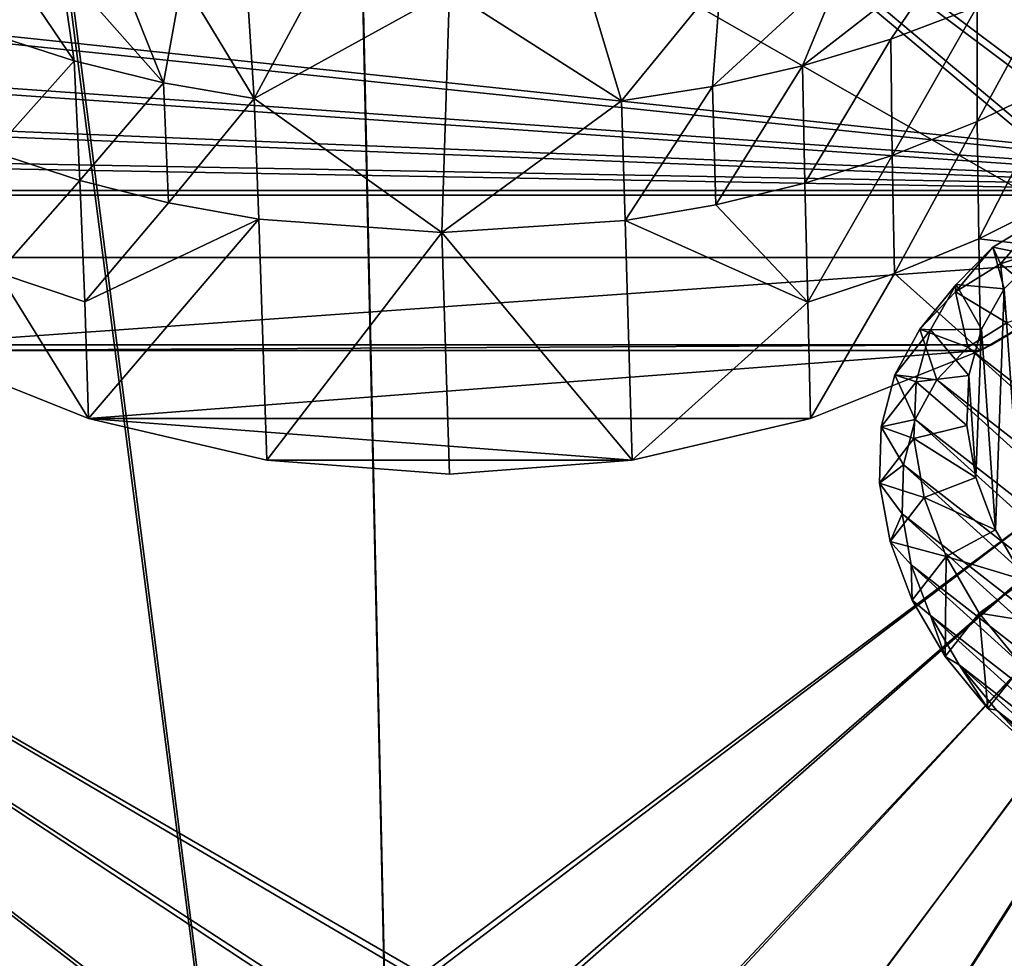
# Model space of a CAD drawing. Header units: metres. Extents: x -904 to 0, y -908 to 0.
# Tile 91 of 161: x -532 to -336, y -348 to -160. Entities that reach past the tile are written whole.
import ezdxf

# ---------------------------------------------------------------- set-up
doc = ezdxf.new("R2010")
doc.units = ezdxf.units.M

msp = doc.modelspace()

# ---------------------------------------------------------------- linework, layer by layer
at = {"layer": 'None'}
for points in [[(-570.15863, -58.565701, 661.240173), (-309.111755, -207.702347, 657.334961), (-309.403992, -35.91481, 661.833374)], [(-570.15863, -58.565701, 661.240173), (-584.097839, -207.702347, 657.334961), (-309.111755, -207.702347, 657.334961)], [(-367.862183, -149.460907, 291.483978), (-346.419006, -146.364868, 308.79834), (-376.10379, -169.440079, 360.198151)], [(-346.419006, -146.364868, 308.79834), (-358.464569, -164.121414, 361.487946), (-376.10379, -169.440079, 360.198151)], [(-358.464569, -164.121414, 361.487946), (-346.419006, -146.364868, 308.79834), (-341.236298, -157.586411, 363.115509)], [(-539.008423, -162.858704, 363.571381), (-535.35321, -147.961548, 298.649811), (-521.543457, -168.44548, 361.87027)], [(-535.35321, -147.961548, 298.649811), (-524.248291, -149.511566, 290.776733), (-521.543457, -168.44548, 361.87027)], [(-521.543457, -168.44548, 361.87027), (-524.248291, -149.511566, 290.776733), (-503.722931, -172.812347, 360.500519)], [(-524.248291, -149.511566, 290.776733), (-512.426392, -150.941452, 284.060791), (-503.722931, -172.812347, 360.500519)], [(-503.722931, -172.812347, 360.500519), (-512.426392, -150.941452, 284.060791), (-499.996185, -152.17923, 278.52475)], [(-392.39978, -152.15448, 278.844421), (-367.862183, -149.460907, 291.483978), (-394.051117, -173.543076, 359.244873)], [(-367.862183, -149.460907, 291.483978), (-376.10379, -169.440079, 360.198151), (-394.051117, -173.543076, 359.244873)], [(-341.221985, -180.567749, 453.232239), (-341.236298, -157.586411, 363.115509), (-324.555908, -149.836288, 365.081757)], [(-324.773163, -172.646378, 455.247742), (-341.221985, -180.567749, 453.232239), (-324.555908, -149.836288, 365.081757)], [(-485.631287, -175.956299, 359.463715), (-503.722931, -172.812347, 360.500519), (-499.996185, -152.17923, 278.52475)], [(-499.996185, -152.17923, 278.52475), (-487.071533, -153.176376, 274.191895), (-485.631287, -175.956299, 359.463715)], [(-487.071533, -153.176376, 274.191895), (-473.778992, -153.903244, 271.082886), (-485.631287, -175.956299, 359.463715)], [(-418.990082, -153.904648, 271.165344), (-392.39978, -152.15448, 278.844421), (-412.229462, -176.432251, 358.626953)], [(-392.39978, -152.15448, 278.844421), (-394.051117, -173.543076, 359.244873), (-412.229462, -176.432251, 358.626953)], [(-485.631287, -175.956299, 359.463715), (-473.778992, -153.903244, 271.082886), (-446.608368, -154.483658, 268.590515)], [(-446.608368, -154.483658, 268.590515), (-448.096161, -202.72319, 448.180695), (-485.631287, -175.956299, 359.463715)], [(-412.229462, -176.432251, 358.626953), (-448.096161, -202.72319, 448.180695), (-446.608368, -154.483658, 268.590515)], [(-418.990082, -153.904648, 271.165344), (-412.229462, -176.432251, 358.626953), (-446.608368, -154.483658, 268.590515)], [(-358.211731, -187.319382, 451.542969), (-358.464569, -164.121414, 361.487946), (-341.236298, -157.586411, 363.115509)], [(-341.236298, -157.586411, 363.115509), (-341.221985, -180.567749, 453.232239), (-358.211731, -187.319382, 451.542969)], [(-539.008423, -162.858704, 363.571381), (-521.543457, -168.44548, 361.87027), (-537.747192, -186.605759, 453.466003)], [(-376.10379, -169.440079, 360.198151), (-358.464569, -164.121414, 361.487946), (-375.648926, -192.873444, 450.186615)], [(-375.648926, -192.873444, 450.186615), (-358.464569, -164.121414, 361.487946), (-358.211731, -187.319382, 451.542969)], [(-521.543457, -168.44548, 361.87027), (-520.405273, -192.322754, 451.730347), (-537.747192, -186.605759, 453.466003)], [(-520.405273, -192.322754, 451.730347), (-521.543457, -168.44548, 361.87027), (-503.722931, -172.812347, 360.500519)], [(-394.051117, -173.543076, 359.244873), (-376.10379, -169.440079, 360.198151), (-393.444427, -197.208252, 449.168274)], [(-376.10379, -169.440079, 360.198151), (-375.648926, -192.873444, 450.186615), (-393.444427, -197.208252, 449.168274)], [(-502.676636, -196.809692, 450.328522), (-520.405273, -192.322754, 451.730347), (-503.722931, -172.812347, 360.500519)], [(-502.676636, -196.809692, 450.328522), (-503.722931, -172.812347, 360.500519), (-485.631287, -175.956299, 359.463715)], [(-340.932739, -204.014221, 543.223694), (-341.221985, -180.567749, 453.232239), (-324.773163, -172.646378, 455.247742)], [(-324.696655, -195.92572, 545.287109), (-340.932739, -204.014221, 543.223694), (-324.773163, -172.646378, 455.247742)], [(-412.229462, -176.432251, 358.626953), (-394.051117, -173.543076, 359.244873), (-411.512024, -200.305603, 448.492157)], [(-394.051117, -173.543076, 359.244873), (-393.444427, -197.208252, 449.168274), (-411.512024, -200.305603, 448.492157)], [(-484.651855, -200.04776, 449.266541), (-502.676636, -196.809692, 450.328522), (-485.631287, -175.956299, 359.463715)], [(-448.096161, -202.72319, 448.180695), (-484.651855, -200.04776, 449.266541), (-485.631287, -175.956299, 359.463715)], [(-411.512024, -200.305603, 448.492157), (-448.096161, -202.72319, 448.180695), (-412.229462, -176.432251, 358.626953)], [(-341.221985, -180.567749, 453.232239), (-357.733429, -210.928574, 541.487976), (-358.211731, -187.319382, 451.542969)], [(-341.221985, -180.567749, 453.232239), (-340.932739, -204.014221, 543.223694), (-357.733429, -210.928574, 541.487976)], [(-520.405273, -192.322754, 451.730347), (-536.715332, -210.796417, 543.246155), (-537.747192, -186.605759, 453.466003)], [(-375.021973, -216.628174, 540.090271), (-375.648926, -192.873444, 450.186615), (-358.211731, -187.319382, 451.542969)], [(-358.211731, -187.319382, 451.542969), (-357.733429, -210.928574, 541.487976), (-375.021973, -216.628174, 540.090271)], [(-519.435242, -216.550583, 541.500854), (-536.715332, -210.796417, 543.246155), (-520.405273, -192.322754, 451.730347)], [(-502.676636, -196.809692, 450.328522), (-519.435242, -216.550583, 541.500854), (-520.405273, -192.322754, 451.730347)], [(-393.444427, -197.208252, 449.168274), (-375.648926, -192.873444, 450.186615), (-375.021973, -216.628174, 540.090271)], [(-324.696655, -195.92572, 545.287109), (-309.104614, -207.697006, 627.738892), (-340.932739, -204.014221, 543.223694)], [(-519.435242, -216.550583, 541.500854), (-502.676636, -196.809692, 450.328522), (-484.651855, -200.04776, 449.266541)], [(-411.512024, -200.305603, 448.492157), (-393.444427, -197.208252, 449.168274), (-375.021973, -216.628174, 540.090271)], [(-518.673401, -239.891891, 627.738281), (-519.435242, -216.550583, 541.500854), (-484.651855, -200.04776, 449.266541)], [(-483.061035, -248.177338, 627.738281), (-518.673401, -239.891891, 627.738281), (-484.651855, -200.04776, 449.266541)], [(-448.096161, -202.72319, 448.180695), (-483.061035, -248.177338, 627.738281), (-484.651855, -200.04776, 449.266541)], [(-410.146484, -248.177063, 627.738281), (-448.096161, -202.72319, 448.180695), (-411.512024, -200.305603, 448.492157)], [(-375.021973, -216.628174, 540.090271), (-410.146484, -248.177063, 627.738281), (-411.512024, -200.305603, 448.492157)], [(-446.603882, -250.96048, 627.738281), (-483.061035, -248.177338, 627.738281), (-448.096161, -202.72319, 448.180695)], [(-410.146484, -248.177063, 627.738281), (-446.603882, -250.96048, 627.738281), (-448.096161, -202.72319, 448.180695)], [(-340.932739, -204.014221, 543.223694), (-340.593079, -226.294678, 627.738281), (-357.733429, -210.928574, 541.487976)], [(-309.104614, -207.697006, 627.738892), (-340.593079, -226.294678, 627.738281), (-340.932739, -204.014221, 543.223694)], [(-584.097839, -207.702347, 657.334961), (-554.825745, -225.18071, 656.877319), (-309.111755, -207.702347, 657.334961)], [(-309.111755, -207.702347, 657.334961), (-554.825745, -225.18071, 656.877319), (-338.381592, -225.180984, 656.877258)], [(-309.104614, -207.697006, 627.738892), (-338.381592, -225.180984, 656.877258), (-340.593079, -226.294678, 627.738281)], [(-309.104614, -207.697006, 627.738892), (-309.111755, -207.702347, 657.334961), (-338.381592, -225.180984, 656.877258)], [(-552.614868, -226.295471, 627.738281), (-536.715332, -210.796417, 543.246155), (-518.673401, -239.891891, 627.738281)], [(-536.715332, -210.796417, 543.246155), (-519.435242, -216.550583, 541.500854), (-518.673401, -239.891891, 627.738281)], [(-357.733429, -210.928574, 541.487976), (-374.534302, -239.891342, 627.738281), (-375.021973, -216.628174, 540.090271)], [(-340.593079, -226.294678, 627.738281), (-374.534302, -239.891342, 627.738281), (-357.733429, -210.928574, 541.487976)], [(-374.534302, -239.891342, 627.738281), (-410.146484, -248.177063, 627.738281), (-375.021973, -216.628174, 540.090271)], [(-554.825745, -225.18071, 656.877319), (-552.60907, -226.283112, 656.84845), (-338.381592, -225.180984, 656.877258)], [(-338.381592, -225.180984, 656.877258), (-552.60907, -226.283112, 656.84845), (-340.598267, -226.283493, 656.848389)], [(-338.381592, -225.180984, 656.877258), (-340.598267, -226.283493, 656.848389), (-340.593079, -226.294678, 627.738281)], [(-518.666077, -239.867599, 656.492676), (-552.60907, -226.283112, 656.84845), (-552.614868, -226.295471, 627.738281)], [(-518.673401, -239.891891, 627.738281), (-518.666077, -239.867599, 656.492676), (-552.614868, -226.295471, 627.738281)], [(-552.60907, -226.283112, 656.84845), (-518.666077, -239.867599, 656.492676), (-340.598267, -226.283493, 656.848389)], [(-340.598267, -226.283493, 656.848389), (-518.666077, -239.867599, 656.492676), (-374.541382, -239.867767, 656.492676)], [(-340.598267, -226.283493, 656.848389), (-374.541382, -239.867767, 656.492676), (-374.534302, -239.891342, 627.738281)], [(-340.593079, -226.294678, 627.738281), (-340.598267, -226.283493, 656.848389), (-374.534302, -239.891342, 627.738281)], [(-483.062592, -248.187286, 656.274841), (-518.666077, -239.867599, 656.492676), (-518.673401, -239.891891, 627.738281)], [(-483.061035, -248.177338, 627.738281), (-483.062592, -248.187286, 656.274841), (-518.673401, -239.891891, 627.738281)], [(-518.666077, -239.867599, 656.492676), (-410.144989, -248.186844, 656.274841), (-374.541382, -239.867767, 656.492676)], [(-518.666077, -239.867599, 656.492676), (-483.062592, -248.187286, 656.274841), (-410.144989, -248.186844, 656.274841)], [(-374.534302, -239.891342, 627.738281), (-374.541382, -239.867767, 656.492676), (-410.146484, -248.177063, 627.738281)], [(-374.541382, -239.867767, 656.492676), (-410.144989, -248.186844, 656.274841), (-410.146484, -248.177063, 627.738281)], [(-446.603882, -250.980103, 656.20166), (-483.062592, -248.187286, 656.274841), (-483.061035, -248.177338, 627.738281)], [(-483.062592, -248.187286, 656.274841), (-446.603882, -250.980103, 656.20166), (-410.144989, -248.186844, 656.274841)], [(-446.603882, -250.96048, 627.738281), (-446.603882, -250.980103, 656.20166), (-483.061035, -248.177338, 627.738281)], [(-410.146484, -248.177063, 627.738281), (-410.144989, -248.186844, 656.274841), (-446.603882, -250.96048, 627.738281)], [(-410.144989, -248.186844, 656.274841), (-446.603882, -250.980103, 656.20166), (-446.603882, -250.96048, 627.738281)]]:
    msp.add_3dface(points, dxfattribs=at)
at = {"layer": 'None012313'}
for points in [[(-338.106171, -205.681488, 1983.587036), (-329.373932, -207.428116, 1990.565674), (-328.965637, -200.199783, 1974.929932)], [(-338.106171, -205.681488, 1983.587036), (-328.965637, -200.199783, 1974.929932), (-336.593475, -208.994858, 1962.937378)], [(-336.593475, -208.994858, 1962.937378), (-328.965637, -200.199783, 1974.929932), (-326.144348, -205.517227, 1954.908936)], [(-345.404388, -213.105576, 1992.540405), (-338.106171, -205.681488, 1983.587036), (-345.546051, -214.580856, 1971.561768)], [(-345.546051, -214.580856, 1971.561768), (-338.106171, -205.681488, 1983.587036), (-336.593475, -208.994858, 1962.937378)], [(-345.404388, -213.105576, 1992.540405), (-335.824493, -214.008209, 1998.491455), (-338.106171, -205.681488, 1983.587036)], [(-335.824493, -214.008209, 1998.491455), (-329.373932, -207.428116, 1990.565674), (-338.106171, -205.681488, 1983.587036)], [(-336.593475, -208.994858, 1962.937378), (-326.144348, -205.517227, 1954.908936), (-326.204437, -217.694885, 1951.206055)], [(-329.373932, -207.428116, 1990.565674), (-335.824493, -214.008209, 1998.491455), (-331.735352, -272.154694, 2035.209839)], [(-345.546051, -214.580856, 1971.561768), (-336.593475, -208.994858, 1962.937378), (-335.294586, -220.7379, 1958.202148)], [(-335.294586, -220.7379, 1958.202148), (-336.593475, -208.994858, 1962.937378), (-326.204437, -217.694885, 1951.206055)], [(-350.579437, -222.186386, 2001.445557), (-345.404388, -213.105576, 1992.540405), (-352.66275, -222.063507, 1980.455444)], [(-352.66275, -222.063507, 1980.455444), (-345.404388, -213.105576, 1992.540405), (-345.546051, -214.580856, 1971.561768)], [(-350.579437, -222.186386, 2001.445557), (-340.395844, -222.052399, 2006.372925), (-345.404388, -213.105576, 1992.540405)], [(-340.395844, -222.052399, 2006.372925), (-335.824493, -214.008209, 1998.491455), (-345.404388, -213.105576, 1992.540405)], [(-335.824493, -214.008209, 1998.491455), (-340.395844, -222.052399, 2006.372925), (-337.579193, -262.104401, 2031.665039)], [(-331.735352, -272.154694, 2035.209839), (-335.824493, -214.008209, 1998.491455), (-337.579193, -262.104401, 2031.665039)], [(-352.66275, -222.063507, 1980.455444), (-345.546051, -214.580856, 1971.561768), (-343.08017, -225.61441, 1965.714844)], [(-343.08017, -225.61441, 1965.714844), (-345.546051, -214.580856, 1971.561768), (-335.294586, -220.7379, 1958.202148)], [(-357.673828, -231.159164, 1989.281006), (-352.66275, -222.063507, 1980.455444), (-349.266479, -232.139832, 1973.459839)], [(-357.673828, -231.159164, 1989.281006), (-350.579437, -222.186386, 2001.445557), (-352.66275, -222.063507, 1980.455444)], [(-349.266479, -232.139832, 1973.459839), (-352.66275, -222.063507, 1980.455444), (-343.08017, -225.61441, 1965.714844)], [(-342.912292, -231.251556, 2013.907349), (-340.395844, -222.052399, 2006.372925), (-350.579437, -222.186386, 2001.445557)], [(-343.08017, -225.61441, 1965.714844), (-335.294586, -220.7379, 1958.202148), (-248.462357, -299.330566, 1963.487915)], [(-340.395844, -222.052399, 2006.372925), (-342.912292, -231.251556, 2013.907349), (-341.476379, -251.669907, 2026.801147)], [(-337.579193, -262.104401, 2031.665039), (-340.395844, -222.052399, 2006.372925), (-341.476379, -251.669907, 2026.801147)], [(-353.43222, -232.574509, 2009.959717), (-350.579437, -222.186386, 2001.445557), (-357.673828, -231.159164, 1989.281006)], [(-353.43222, -232.574509, 2009.959717), (-342.912292, -231.251556, 2013.907349), (-350.579437, -222.186386, 2001.445557)], [(-349.266479, -232.139832, 1973.459839), (-343.08017, -225.61441, 1965.714844), (-253.050369, -307.101227, 1971.195313)], [(-253.050369, -307.101227, 1971.195313), (-343.08017, -225.61441, 1965.714844), (-248.462357, -299.330566, 1963.487915)], [(-360.389282, -241.523056, 1997.704102), (-357.673828, -231.159164, 1989.281006), (-353.619385, -240.0672, 1981.143921)], [(-360.389282, -241.523056, 1997.704102), (-353.43222, -232.574509, 2009.959717), (-357.673828, -231.159164, 1989.281006)], [(-353.619385, -240.0672, 1981.143921), (-357.673828, -231.159164, 1989.281006), (-349.266479, -232.139832, 1973.459839)], [(-343.27713, -241.252167, 2020.805054), (-342.912292, -231.251556, 2013.907349), (-353.43222, -232.574509, 2009.959717)], [(-341.476379, -251.669907, 2026.801147), (-342.912292, -231.251556, 2013.907349), (-343.27713, -241.252167, 2020.805054)], [(-353.852936, -243.870224, 2017.755493), (-353.43222, -232.574509, 2009.959717), (-360.389282, -241.523056, 1997.704102)], [(-353.852936, -243.870224, 2017.755493), (-343.27713, -241.252167, 2020.805054), (-353.43222, -232.574509, 2009.959717)], [(-353.619385, -240.0672, 1981.143921), (-349.266479, -232.139832, 1973.459839), (-259.446655, -313.436584, 1978.92749)], [(-259.446655, -313.436584, 1978.92749), (-349.266479, -232.139832, 1973.459839), (-253.050369, -307.101227, 1971.195313)], [(-360.706238, -252.762375, 2005.405518), (-360.389282, -241.523056, 1997.704102), (-355.974121, -249.096466, 1988.476318)], [(-360.706238, -252.762375, 2005.405518), (-353.852936, -243.870224, 2017.755493), (-360.389282, -241.523056, 1997.704102)], [(-355.974121, -249.096466, 1988.476318), (-360.389282, -241.523056, 1997.704102), (-353.619385, -240.0672, 1981.143921)], [(-355.974121, -249.096466, 1988.476318), (-353.619385, -240.0672, 1981.143921), (-267.409119, -318.096924, 1986.391846)], [(-341.476379, -251.669907, 2026.801147), (-343.27713, -241.252167, 2020.805054), (-353.852936, -243.870224, 2017.755493)], [(-267.409119, -318.096924, 1986.391846), (-353.619385, -240.0672, 1981.143921), (-259.446655, -313.436584, 1978.92749)], [(-351.825409, -255.638901, 2024.532715), (-353.852936, -243.870224, 2017.755493), (-360.706238, -252.762375, 2005.405518)], [(-351.825409, -255.638901, 2024.532715), (-341.476379, -251.669907, 2026.801147), (-353.852936, -243.870224, 2017.755493)], [(-356.241577, -258.885864, 1995.179443), (-360.706238, -252.762375, 2005.405518), (-355.974121, -249.096466, 1988.476318)], [(-356.241577, -258.885864, 1995.179443), (-355.974121, -249.096466, 1988.476318), (-276.636383, -320.905762, 1993.305908)], [(-276.636383, -320.905762, 1993.305908), (-355.974121, -249.096466, 1988.476318), (-267.409119, -318.096924, 1986.391846)], [(-358.61264, -264.45105, 2012.09314), (-360.706238, -252.762375, 2005.405518), (-356.241577, -258.885864, 1995.179443)], [(-358.61264, -264.45105, 2012.09314), (-351.825409, -255.638901, 2024.532715), (-360.706238, -252.762375, 2005.405518)], [(-337.579193, -262.104401, 2031.665039), (-341.476379, -251.669907, 2026.801147), (-351.825409, -255.638901, 2024.532715)], [(-347.427673, -267.427673, 2030.030762), (-351.825409, -255.638901, 2024.532715), (-358.61264, -264.45105, 2012.09314)], [(-347.427673, -267.427673, 2030.030762), (-337.579193, -262.104401, 2031.665039), (-351.825409, -255.638901, 2024.532715)], [(-354.411621, -269.064911, 2000.999634), (-358.61264, -264.45105, 2012.09314), (-356.241577, -258.885864, 1995.179443)], [(-354.411621, -269.064911, 2000.999634), (-356.241577, -258.885864, 1995.179443), (-286.779236, -321.756866, 1999.407837)], [(-286.779236, -321.756866, 1999.407837), (-356.241577, -258.885864, 1995.179443), (-276.636383, -320.905762, 1993.305908)], [(-331.735352, -272.154694, 2035.209839), (-337.579193, -262.104401, 2031.665039), (-347.427673, -267.427673, 2030.030762)], [(-354.187897, -276.146057, 2017.513672), (-358.61264, -264.45105, 2012.09314), (-354.411621, -269.064911, 2000.999634)], [(-354.187897, -276.146057, 2017.513672), (-347.427673, -267.427673, 2030.030762), (-358.61264, -264.45105, 2012.09314)], [(-350.553497, -279.248291, 2005.716675), (-354.187897, -276.146057, 2017.513672), (-354.411621, -269.064911, 2000.999634)], [(-350.553497, -279.248291, 2005.716675), (-354.411621, -269.064911, 2000.999634), (-297.453766, -320.617981, 2004.466919)], [(-297.453766, -320.617981, 2004.466919), (-354.411621, -269.064911, 2000.999634), (-286.779236, -321.756866, 1999.407837)], [(-347.427673, -267.427673, 2030.030762), (-354.187897, -276.146057, 2017.513672), (-347.59967, -287.404114, 2021.461426)], [(-340.828918, -278.782959, 2034.037964), (-347.427673, -267.427673, 2030.030762), (-347.59967, -287.404114, 2021.461426)], [(-340.828918, -278.782959, 2034.037964), (-331.735352, -272.154694, 2035.209839), (-347.427673, -267.427673, 2030.030762)], [(-324.169403, -281.434509, 2037.299316), (-331.735352, -272.154694, 2035.209839), (-340.828918, -278.782959, 2034.037964)], [(-347.59967, -287.404114, 2021.461426), (-354.187897, -276.146057, 2017.513672), (-350.553497, -279.248291, 2005.716675)], [(-340.828918, -278.782959, 2034.037964), (-347.59967, -287.404114, 2021.461426), (-339.097748, -297.798462, 2023.786987)], [(-332.283081, -289.267822, 2036.400146), (-324.169403, -281.434509, 2037.299316), (-340.828918, -278.782959, 2034.037964)], [(-332.283081, -289.267822, 2036.400146), (-340.828918, -278.782959, 2034.037964), (-339.097748, -297.798462, 2023.786987)], [(-344.813293, -289.050598, 2009.151855), (-347.59967, -287.404114, 2021.461426), (-350.553497, -279.248291, 2005.716675)], [(-344.813293, -289.050598, 2009.151855), (-350.553497, -279.248291, 2005.716675), (-308.255951, -317.532196, 2008.291504)], [(-308.255951, -317.532196, 2008.291504), (-350.553497, -279.248291, 2005.716675), (-297.453766, -320.617981, 2004.466919)], [(-339.097748, -297.798462, 2023.786987), (-347.59967, -287.404114, 2021.461426), (-344.813293, -289.050598, 2009.151855)], [(-337.408203, -298.100861, 2011.175293), (-339.097748, -297.798462, 2023.786987), (-344.813293, -289.050598, 2009.151855)], [(-337.408203, -298.100861, 2011.175293), (-344.813293, -289.050598, 2009.151855), (-318.776947, -312.616302, 2010.736816)], [(-318.776947, -312.616302, 2010.736816), (-344.813293, -289.050598, 2009.151855), (-308.255951, -317.532196, 2008.291504)], [(-332.283081, -289.267822, 2036.400146), (-339.097748, -297.798462, 2023.786987), (-329.004333, -306.935089, 2024.4021)], [(-329.004333, -306.935089, 2024.4021), (-339.097748, -297.798462, 2023.786987), (-337.408203, -298.100861, 2011.175293)], [(-328.61853, -306.056458, 2011.710327), (-329.004333, -306.935089, 2024.4021), (-337.408203, -298.100861, 2011.175293)], [(-328.61853, -306.056458, 2011.710327), (-337.408203, -298.100861, 2011.175293), (-318.776947, -312.616302, 2010.736816)]]:
    msp.add_3dface(points, dxfattribs=at)
at = {"layer": 'None012346'}
for points in [[(-398.51358, -66.948952, 123.728142), (-331.364288, -63.040817, 123.830482), (-63.008152, -302.295593, 117.565376)], [(-399.362701, -68.982285, 126.675926), (-65.261642, -300.990356, 120.600586), (-330.762848, -65.236298, 126.774025)], [(-465.701691, -69.252586, 123.667824), (-398.51358, -66.948952, 123.728142), (-69.298546, -367.238312, 115.864792)], [(-398.51358, -66.948952, 123.728142), (-66.409767, -334.739563, 116.715805), (-69.298546, -367.238312, 115.864792)], [(-66.409767, -334.739563, 116.715805), (-398.51358, -66.948952, 123.728142), (-63.008152, -302.295593, 117.565376)], [(-845.314697, -356.196716, 116.153923), (-532.85614, -69.952972, 123.649483), (-452.00235, -701.143799, 107.12117)], [(-532.85614, -69.952972, 123.649483), (-465.701691, -69.252586, 123.667824), (-452.00235, -701.143799, 107.12117)], [(-71.333969, -367.13382, 118.868553), (-399.362701, -68.982285, 126.675926), (-465.757965, -71.129059, 126.619713)], [(-452.00235, -701.143799, 107.12117), (-465.701691, -69.252586, 123.667824), (-71.672775, -399.771973, 115.012871)], [(-465.701691, -69.252586, 123.667824), (-69.298546, -367.238312, 115.864792), (-71.672775, -399.771973, 115.012871)], [(-71.333969, -367.13382, 118.868553), (-68.556686, -334.277802, 119.72892), (-399.362701, -68.982285, 126.675926)], [(-68.556686, -334.277802, 119.72892), (-65.261642, -300.990356, 120.600586), (-399.362701, -68.982285, 126.675926)], [(-533.266968, -71.798462, 126.602188), (-842.800293, -356.543121, 119.145882), (-452.00235, -703.006531, 110.073418)], [(-452.00235, -703.006531, 110.073418), (-465.757965, -71.129059, 126.619713), (-533.266968, -71.798462, 126.602188)], [(-73.59713, -399.498657, 118.021057), (-465.757965, -71.129059, 126.619713), (-452.00235, -703.006531, 110.073418)], [(-73.59713, -399.498657, 118.021057), (-71.333969, -367.13382, 118.868553), (-465.757965, -71.129059, 126.619713)]]:
    msp.add_3dface(points, dxfattribs=at)
at = {"layer": 'None012347'}
for points in [[(-244.002335, -55.045334, 2077.158691), (-818.396606, -133.37944, 2129.375977), (-244.002335, -194.321701, 2170)], [(-816.193909, -135.701202, 2127.437256), (-244.002335, -57.660503, 2075.415527), (-244.002335, -195.267593, 2167.144043)], [(-818.396606, -133.37944, 2129.375977), (-801.761475, -155.047714, 2143.820068), (-244.002335, -194.321701, 2170)], [(-799.926208, -156.888901, 2141.560791), (-816.193909, -135.701202, 2127.437256), (-244.002335, -195.267593, 2167.144043)], [(-244.002335, -194.321701, 2170), (-801.761475, -155.047714, 2143.820068), (-782.807556, -172.39653, 2155.384766)], [(-244.002335, -195.267593, 2167.144043), (-781.40686, -173.838181, 2152.859131), (-799.926208, -156.888901, 2141.560791)], [(-782.807556, -172.39653, 2155.384766), (-762.408875, -184.775528, 2163.636475), (-244.002335, -194.321701, 2170)], [(-761.466675, -185.937912, 2160.924805), (-781.40686, -173.838181, 2152.859131), (-244.002335, -195.267593, 2167.144043)], [(-762.408875, -184.775528, 2163.636475), (-720.775391, -194.321701, 2170), (-244.002335, -194.321701, 2170)], [(-720.775391, -195.267593, 2167.144043), (-761.466675, -185.937912, 2160.924805), (-244.002335, -195.267593, 2167.144043)], [(-504.183502, -362.243896, 2170), (-477.798584, -354.654968, 2170), (-720.775391, -194.321701, 2170)], [(-477.798584, -354.654968, 2170), (-452.00235, -352.287384, 2170), (-720.775391, -194.321701, 2170)], [(-720.775391, -194.321701, 2170), (-452.00235, -352.287384, 2170), (-244.002335, -194.321701, 2170)], [(-540.078491, -382.980621, 2170), (-526.751587, -373.604065, 2170), (-720.775391, -194.321701, 2170)], [(-720.775391, -194.321701, 2170), (-526.751587, -373.604065, 2170), (-504.183502, -362.243896, 2170)], [(-452.00235, -352.287384, 2170), (-426.206116, -354.654968, 2170), (-244.002335, -194.321701, 2170)], [(-244.002335, -194.321701, 2170), (-426.206116, -354.654968, 2170), (-399.821198, -362.243896, 2170)], [(-399.821198, -362.243896, 2170), (-377.253082, -373.604065, 2170), (-244.002335, -194.321701, 2170)], [(-377.253082, -373.604065, 2170), (-363.926208, -382.980621, 2170), (-244.002335, -194.321701, 2170)], [(-244.002335, -194.321701, 2170), (-363.926208, -382.980621, 2170), (-351.763763, -393.825043, 2170)], [(-244.002335, -194.321701, 2170), (-351.763763, -393.825043, 2170), (-194.320099, -244.003937, 2170)], [(-244.002335, -195.267593, 2167.144043), (-452.00235, -350.752136, 2167.144043), (-720.775391, -195.267593, 2167.144043)], [(-452.00235, -350.752136, 2167.144043), (-478.069702, -353.143829, 2167.144043), (-720.775391, -195.267593, 2167.144043)], [(-720.775391, -195.267593, 2167.144043), (-478.069702, -353.143829, 2167.144043), (-504.731415, -360.809631, 2167.144043)], [(-504.731415, -360.809631, 2167.144043), (-527.543945, -372.28891, 2167.144043), (-720.775391, -195.267593, 2167.144043)], [(-527.543945, -372.28891, 2167.144043), (-541.007874, -381.75827, 2167.144043), (-720.775391, -195.267593, 2167.144043)], [(-425.934967, -353.143829, 2167.144043), (-452.00235, -350.752136, 2167.144043), (-244.002335, -195.267593, 2167.144043)], [(-399.273254, -360.809631, 2167.144043), (-425.934967, -353.143829, 2167.144043), (-244.002335, -195.267593, 2167.144043)], [(-376.460724, -372.28891, 2167.144043), (-399.273254, -360.809631, 2167.144043), (-244.002335, -195.267593, 2167.144043)], [(-244.002335, -195.267593, 2167.144043), (-362.996796, -381.75827, 2167.144043), (-376.460724, -372.28891, 2167.144043)], [(-350.708008, -392.709625, 2167.144043), (-362.996796, -381.75827, 2167.144043), (-244.002335, -195.267593, 2167.144043)], [(-195.265991, -244.003937, 2167.144043), (-350.708008, -392.709625, 2167.144043), (-244.002335, -195.267593, 2167.144043)], [(-194.320099, -244.003937, 2170), (-351.763763, -393.825043, 2170), (-340.935394, -405.982819, 2170)], [(-195.265991, -244.003937, 2167.144043), (-339.756653, -404.998383, 2167.144043), (-350.708008, -392.709625, 2167.144043)], [(-340.935394, -405.982819, 2170), (-331.572906, -419.302338, 2170), (-194.320099, -244.003937, 2170)], [(-330.287323, -418.462311, 2167.144043), (-339.756653, -404.998383, 2167.144043), (-195.265991, -244.003937, 2167.144043)]]:
    msp.add_3dface(points, dxfattribs=at)

doc.saveas('drawing.dxf')
